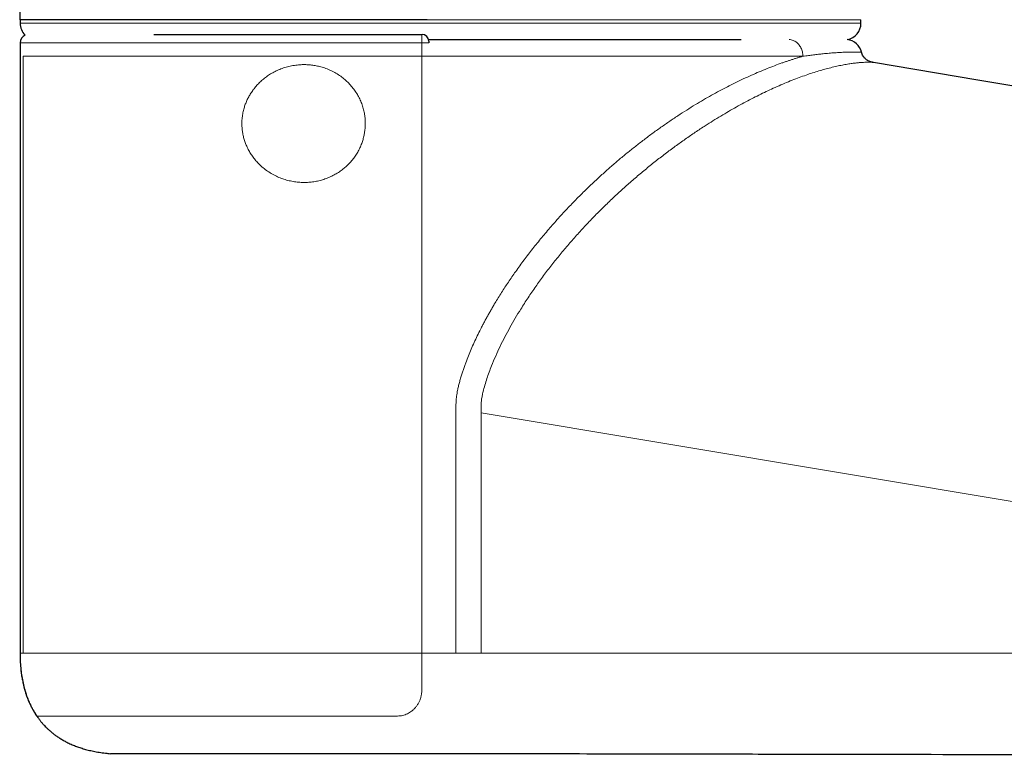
# Model space of a CAD drawing. Header units: millimetres. Extents: x 8 to 778, y 12 to 1829.
# Tile 175 of 256: x 645 to 704, y 979 to 1023. Entities that reach past the tile are written whole.
import ezdxf

# ---------------------------------------------------------------- set-up
doc = ezdxf.new("R2010")
doc.units = ezdxf.units.MM

msp = doc.modelspace()

# ---------------------------------------------------------------- linework, layer by layer
at = {"color": 7, "linetype": 'Continuous', "lineweight": 30}
for p, q in [((645.447, 1023.286), (645.447, 1023.086)), ((695.437, 1023.086), (695.437, 1023.286)), ((653.4, 1022.411), (669.342, 1022.411)), ((669.73, 1022.111), (688.304, 1022.111)), ((645.442, 1021.911), (645.442, 985.626))]:
    msp.add_line(p, q, dxfattribs=at)
at = {"color": 8, "linetype": 'Continuous', "lineweight": 0}
for p, q in [((670.165, 1023.286), (669.648, 1023.286)), ((669.325, 1021.911), (645.442, 1021.911)), ((669.325, 1021.911), (669.742, 1021.911)), ((669.325, 985.627), (669.325, 1021.911)), ((645.63, 985.627), (645.63, 1021.111)), ((691.985, 1021.111), (645.63, 1021.111)), ((695.82, 1020.868), (695.799, 1020.882)), ((696.182, 1020.74), (696.02, 1020.78)), ((672.855, 985.627), (672.855, 999.913)), ((752.623, 986.564), (672.855, 999.913)), ((669.325, 985.627), (669.337, 985.627)), ((755.287, 985.627), (672.855, 985.627)), ((669.325, 983.416), (669.34, 983.416)), ((667.891, 981.885), (667.892, 981.871))]:
    msp.add_line(p, q, dxfattribs=at)
at = {"color": 8, "linetype": 'Continuous', "lineweight": 0, "flags": 128}
msp.add_lwpolyline([(645.447, 1023.086), (645.456, 1023.086), (645.482, 1023.086), (645.524, 1023.086), (645.584, 1023.086), (645.661, 1023.086), (645.755, 1023.086), (645.866, 1023.086), (645.994, 1023.086), (646.138, 1023.086), (646.299, 1023.086), (646.477, 1023.086), (646.671, 1023.086), (646.881, 1023.086), (647.108, 1023.086), (647.35, 1023.086), (647.608, 1023.086), (647.882, 1023.086), (648.172, 1023.086), (648.476, 1023.086), (648.796, 1023.086), (649.131, 1023.086), (649.48, 1023.086), (649.843, 1023.086), (650.221, 1023.086), (650.612, 1023.086), (651.018, 1023.086), (651.436, 1023.086), (651.867, 1023.086), (652.312, 1023.086), (652.768, 1023.086), (653.237, 1023.086), (653.717, 1023.086), (654.209, 1023.086), (654.712, 1023.086), (655.226, 1023.086), (655.751, 1023.086), (656.285, 1023.086), (656.829, 1023.086), (657.382, 1023.086), (657.945, 1023.086), (658.516, 1023.086), (659.095, 1023.086), (659.682, 1023.086), (660.276, 1023.086), (660.877, 1023.086), (661.485, 1023.086), (662.099, 1023.086), (662.718, 1023.086), (663.343, 1023.086), (663.973, 1023.086), (664.607, 1023.086), (665.246, 1023.086), (665.887, 1023.086), (666.532, 1023.086), (667.18, 1023.086), (667.83, 1023.086), (668.481, 1023.086), (669.134, 1023.086), (669.788, 1023.086), (670.442, 1023.086), (671.097, 1023.086), (671.75, 1023.086), (672.403, 1023.086), (673.055, 1023.086), (673.705, 1023.086), (674.352, 1023.086), (674.997, 1023.086), (675.639, 1023.086), (676.277, 1023.086), (676.912, 1023.086), (677.541, 1023.086), (678.166, 1023.086), (678.786, 1023.086), (679.4, 1023.086), (680.008, 1023.086), (680.609, 1023.086), (681.203, 1023.086), (681.79, 1023.086), (682.369, 1023.086), (682.94, 1023.086), (683.502, 1023.086), (684.056, 1023.086), (684.6, 1023.086), (685.134, 1023.086), (685.658, 1023.086), (686.172, 1023.086), (686.675, 1023.086), (687.167, 1023.086), (687.648, 1023.086), (688.116, 1023.086), (688.573, 1023.086), (689.017, 1023.086), (689.449, 1023.086), (689.867, 1023.086), (690.272, 1023.086), (690.664, 1023.086), (691.041, 1023.086), (691.405, 1023.086), (691.754, 1023.086), (692.089, 1023.086), (692.408, 1023.086), (692.713, 1023.086), (693.002, 1023.086), (693.276, 1023.086), (693.535, 1023.086), (693.777, 1023.086), (694.004, 1023.086), (694.214, 1023.086), (694.408, 1023.086), (694.586, 1023.086), (694.747, 1023.086), (694.891, 1023.086), (695.019, 1023.086), (695.13, 1023.086), (695.224, 1023.086), (695.3, 1023.086), (695.36, 1023.086), (695.403, 1023.086), (695.429, 1023.086), (695.437, 1023.086), (695.437, 1023.086)], dxfattribs=at)
at = {"color": 7, "linetype": 'Continuous', "lineweight": 30, "flags": 128}
msp.add_lwpolyline([(723.148, 1016.209), (718.911, 1016.921), (711.323, 1018.196), (702.377, 1019.699), (696.182, 1020.74)], dxfattribs=at)
at = {"color": 7, "linetype": 'Continuous', "lineweight": 30}
for centre, radius, start, end in [((646.447, 1023.086), 1, 180.00008, 225.60308), ((694.437, 1023.086), 1, 280.70489, 0.00008), ((645.942, 1021.911), 0.5, 112.91736, 180), ((669.342, 1022.011), 0.4, 0, 90), ((694.501, 1021.111), 1, 13.71774, 82.98573)]:
    msp.add_arc(centre, radius, start, end, dxfattribs=at)
for points, knots in [([(645.475, 1029.516), (645.476, 1028.819), (645.48, 1027.426), (645.457, 1025.35), (645.436, 1023.97), (645.426, 1023.286)], [0, 0, 0, 0, 0.335346, 0.670713, 1, 1, 1, 1]), ([(646.096, 1023.286), (646.036, 1023.286), (645.915, 1023.286), (645.767, 1023.286), (645.644, 1023.286), (645.549, 1023.286), (645.479, 1023.286), (645.439, 1023.286), (645.423, 1023.286), (645.427, 1023.286), (645.427, 1023.286)], [0, 0, 0, 0, 0.140838, 0.281677, 0.423138, 0.564599, 0.705432, 0.846266, 0.987699, 1, 1, 1, 1]), ([(669.648, 1023.286), (669.377, 1023.286), (668.835, 1023.286), (668.022, 1023.286), (667.208, 1023.286), (666.395, 1023.286), (665.586, 1023.286), (664.779, 1023.286), (663.976, 1023.286), (663.221, 1023.286), (662.517, 1023.286), (661.864, 1023.286), (661.169, 1023.286), (660.436, 1023.286), (659.667, 1023.286), (658.909, 1023.286), (658.165, 1023.286), (657.472, 1023.286), (656.829, 1023.286), (656.232, 1023.286), (655.654, 1023.286), (655.094, 1023.286), (654.553, 1023.286), (653.985, 1023.286), (653.394, 1023.286), (652.784, 1023.286), (652.195, 1023.286), (651.626, 1023.286), (651.106, 1023.286), (650.633, 1023.286), (650.202, 1023.286), (649.782, 1023.286), (649.374, 1023.286), (648.978, 1023.286), (648.601, 1023.286), (648.243, 1023.286), (647.906, 1023.286), (647.589, 1023.286), (647.29, 1023.286), (647.009, 1023.286), (646.748, 1023.286), (646.508, 1023.286), (646.288, 1023.286), (646.16, 1023.286), (646.096, 1023.286)], [0, 0, 0, 0, 0.024881, 0.049761, 0.074904, 0.100061, 0.125218, 0.150361, 0.175787, 0.201214, 0.22239, 0.243569, 0.264745, 0.290597, 0.31647, 0.34235, 0.368223, 0.394075, 0.41602, 0.43797, 0.459916, 0.481098, 0.502283, 0.523465, 0.549328, 0.575213, 0.601105, 0.62699, 0.652853, 0.674812, 0.696776, 0.718736, 0.741663, 0.76459, 0.787652, 0.810718, 0.83378, 0.856749, 0.879718, 0.903525, 0.927339, 0.951147, 0.975573, 1, 1, 1, 1]), ([(669.742, 1022.011), (669.742, 1022.01), (669.742, 1022.009), (669.742, 1021.997), (669.742, 1021.974), (669.742, 1021.944), (669.742, 1021.922), (669.742, 1021.911)], [0, 0, 0, 0, 0.141912, 0.356635, 0.571153, 0.785575, 1, 1, 1, 1]), ([(695.799, 1020.882), (695.774, 1020.898), (695.714, 1020.938), (695.633, 1021.019), (695.56, 1021.121), (695.505, 1021.232), (695.483, 1021.31), (695.472, 1021.348)], [0, 0, 0, 0, 0.151816, 0.369355, 0.581178, 0.799235, 1, 1, 1, 1]), ([(696.182, 1020.74), (696.144, 1020.747), (696.071, 1020.761), (695.967, 1020.794), (695.878, 1020.834), (695.822, 1020.864), (695.799, 1020.88), (695.798, 1020.881)], [0, 0, 0, 0, 0.283643, 0.550963, 0.803591, 0.986268, 1, 1, 1, 1]), ([(696.182, 1020.74), (696.182, 1020.74), (696.182, 1020.74), (696.181, 1020.74), (696.18, 1020.74)], [0, 0, 0, 0, 0.008364, 1, 1, 1, 1]), ([(645.442, 985.627), (645.444, 985.501), (645.446, 985.259), (645.467, 984.91), (645.497, 984.587), (645.537, 984.29), (645.585, 984.016), (645.641, 983.752), (645.705, 983.497), (645.777, 983.255), (645.85, 983.041), (645.923, 982.852), (645.991, 982.691), (646.054, 982.555), (646.109, 982.442), (646.16, 982.343), (646.21, 982.252), (646.262, 982.161), (646.321, 982.063), (646.388, 981.958), (646.46, 981.851), (646.529, 981.755), (646.587, 981.677), (646.637, 981.612), (646.682, 981.556), (646.727, 981.502), (646.775, 981.447), (646.83, 981.384), (646.904, 981.305), (647, 981.206), (647.123, 981.088), (647.271, 980.956), (647.43, 980.827), (647.598, 980.704), (647.77, 980.587), (647.964, 980.468), (648.179, 980.35), (648.418, 980.233), (648.669, 980.125), (648.931, 980.028), (649.201, 979.94), (649.495, 979.859), (649.813, 979.787), (650.156, 979.725), (650.496, 979.681), (650.721, 979.652), (650.822, 979.639)], [0, 0, 0, 0, 0.041754, 0.080454, 0.116297, 0.149458, 0.1801, 0.208368, 0.239338, 0.267269, 0.292328, 0.314652, 0.334353, 0.350453, 0.364404, 0.376255, 0.38738, 0.398907, 0.410835, 0.425406, 0.440441, 0.453743, 0.464592, 0.47284, 0.480802, 0.488558, 0.496155, 0.505135, 0.516256, 0.532117, 0.550981, 0.572894, 0.597929, 0.619044, 0.642084, 0.667138, 0.694317, 0.723755, 0.755614, 0.784993, 0.816429, 0.850077, 0.886109, 0.924716, 0.96603, 1, 1, 1, 1]), ([(645.442, 985.627), (645.444, 985.478), (645.448, 985.184), (645.479, 984.751), (645.529, 984.333), (645.599, 983.931), (645.69, 983.546), (645.8, 983.176), (645.931, 982.823), (646.082, 982.487), (646.249, 982.173), (646.376, 981.979), (646.438, 981.885)], [0, 0, 0, 0, 0.113981, 0.22431, 0.331183, 0.434824, 0.535486, 0.633451, 0.729036, 0.822585, 0.914478, 1, 1, 1, 1]), ([(772.435, 979.43), (772.432, 979.43), (772.427, 979.43), (772.399, 979.43), (772.361, 979.43), (772.317, 979.43), (772.262, 979.43), (772.186, 979.431), (772.081, 979.431), (771.944, 979.431), (771.791, 979.431), (771.627, 979.431), (771.444, 979.432), (771.261, 979.432), (771.085, 979.432), (770.92, 979.433), (770.746, 979.433), (770.529, 979.433), (770.263, 979.434), (769.94, 979.434), (769.598, 979.435), (769.235, 979.435), (768.853, 979.436), (768.453, 979.437), (768.036, 979.438), (767.603, 979.438), (767.152, 979.439), (766.687, 979.44), (766.207, 979.441), (765.715, 979.442), (765.208, 979.443), (764.69, 979.444), (764.16, 979.445), (763.642, 979.447), (763.137, 979.448), (762.645, 979.449), (762.147, 979.45), (761.69, 979.451), (761.275, 979.452), (760.906, 979.453), (760.534, 979.454), (760.156, 979.455), (759.588, 979.456), (758.831, 979.458), (757.889, 979.46), (756.946, 979.462), (756.003, 979.465), (753.803, 979.47), (748.908, 979.482), (731.795, 979.523), (712.598, 979.564), (694.584, 979.597), (686.817, 979.612), (681.563, 979.622), (676.994, 979.631), (674.089, 979.635), (672.118, 979.637), (671.082, 979.638), (670.46, 979.638), (669.879, 979.639), (669.341, 979.639), (668.845, 979.639), (668.35, 979.639), (667.871, 979.639), (667.409, 979.64), (666.964, 979.64), (666.52, 979.64), (665.961, 979.64), (665.29, 979.64), (664.511, 979.64), (663.743, 979.64), (662.986, 979.64), (662.243, 979.639), (661.513, 979.639), (660.798, 979.639), (660.097, 979.639), (659.412, 979.639), (658.854, 979.639), (658.416, 979.639), (658.09, 979.639), (657.77, 979.638), (657.402, 979.638), (656.99, 979.638), (656.588, 979.638), (656.156, 979.638), (655.696, 979.638), (655.171, 979.638), (654.671, 979.638), (654.275, 979.638), (653.971, 979.638), (653.749, 979.638), (653.534, 979.638), (653.291, 979.638), (653.026, 979.638), (652.776, 979.639), (652.513, 979.639), (652.243, 979.639), (651.953, 979.639), (651.693, 979.639), (651.503, 979.639), (651.368, 979.639), (651.274, 979.639), (651.189, 979.639), (651.099, 979.639), (651.012, 979.639), (650.942, 979.639), (650.894, 979.639), (650.862, 979.639), (650.839, 979.639), (650.825, 979.639), (650.823, 979.639), (650.822, 979.639)], [0, 0, 0, 0, 0.003476, 0.007177, 0.00985, 0.012523, 0.015204, 0.017884, 0.022039, 0.026201, 0.029875, 0.03355, 0.037245, 0.04094, 0.043608, 0.046276, 0.048952, 0.051628, 0.055776, 0.059931, 0.064082, 0.068245, 0.072414, 0.076594, 0.080745, 0.084908, 0.089077, 0.093257, 0.097408, 0.101571, 0.10574, 0.10992, 0.114082, 0.118252, 0.121934, 0.125615, 0.129317, 0.133018, 0.13569, 0.138363, 0.141043, 0.143723, 0.146507, 0.153203, 0.1599, 0.166599, 0.1733, 0.179999, 0.213489, 0.27768, 0.544882, 0.622818, 0.661786, 0.710496, 0.734851, 0.759206, 0.772444, 0.77686, 0.781278, 0.785693, 0.789214, 0.792736, 0.796266, 0.799797, 0.802997, 0.806198, 0.809405, 0.812612, 0.818363, 0.824124, 0.829874, 0.835635, 0.841386, 0.847146, 0.852902, 0.858668, 0.864479, 0.8703, 0.873248, 0.876195, 0.879148, 0.8821, 0.886563, 0.891031, 0.894016, 0.899772, 0.905537, 0.911348, 0.917169, 0.920116, 0.923064, 0.926016, 0.928968, 0.933431, 0.937899, 0.940884, 0.946668, 0.952462, 0.958304, 0.964155, 0.967119, 0.970082, 0.97305, 0.976019, 0.980507, 0.985, 0.988003, 0.990999, 0.993998, 0.996998, 1, 1, 1, 1])]:
    msp.add_open_spline(points, degree=3, knots=knots, dxfattribs=at)
at = {"color": 8, "linetype": 'Continuous', "lineweight": 0}
for points, knots in [([(695.437, 1023.286), (695.423, 1023.286), (695.393, 1023.286), (695.153, 1023.286), (694.772, 1023.286), (694.238, 1023.286), (693.559, 1023.286), (692.736, 1023.286), (691.776, 1023.286), (690.685, 1023.286), (689.468, 1023.286), (688.135, 1023.286), (686.692, 1023.286), (685.149, 1023.286), (683.516, 1023.286), (681.802, 1023.286), (680.017, 1023.286), (678.174, 1023.286), (676.283, 1023.286), (674.356, 1023.286), (672.406, 1023.286), (671.004, 1023.286), (670.258, 1023.286), (670.165, 1023.286)], [0, 0, 0, 0, 0.04965, 0.099299, 0.148949, 0.198598, 0.248248, 0.297897, 0.347547, 0.397196, 0.446846, 0.496495, 0.546145, 0.595794, 0.645444, 0.695093, 0.744743, 0.794392, 0.844042, 0.893691, 0.943341, 0.99299, 1, 1, 1, 1]), ([(669.325, 1021.911), (669.325, 1021.938), (669.325, 1021.995), (669.325, 1022.076), (669.327, 1022.154), (669.328, 1022.224), (669.33, 1022.285), (669.333, 1022.336), (669.336, 1022.375), (669.339, 1022.404), (669.341, 1022.408), (669.342, 1022.411)], [0, 0, 0, 0, 0.1057838, 0.2146306, 0.3203923, 0.429215, 0.5349912, 0.6438294, 0.7496742, 0.8585871, 1, 1, 1, 1]), ([(691.985, 1021.111), (691.984, 1021.154), (691.981, 1021.242), (691.958, 1021.37), (691.922, 1021.494), (691.872, 1021.612), (691.809, 1021.721), (691.734, 1021.82), (691.65, 1021.906), (691.556, 1021.979), (691.454, 1022.037), (691.347, 1022.079), (691.249, 1022.103), (691.188, 1022.106), (691.163, 1022.108)], [0, 0, 0, 0, 0.0858785, 0.171757, 0.2576354, 0.3435139, 0.4293924, 0.5152709, 0.6011494, 0.6870279, 0.7729063, 0.8587848, 0.9446633, 1, 1, 1, 1]), ([(691.985, 1021.111), (691.928, 1021.094), (691.815, 1021.062), (691.641, 1021.01), (691.465, 1020.955), (691.287, 1020.898), (691.107, 1020.839), (690.925, 1020.777), (690.66, 1020.684), (690.305, 1020.554), (689.854, 1020.379), (689.393, 1020.189), (688.922, 1019.985), (688.444, 1019.766), (687.967, 1019.537), (687.494, 1019.3), (687.026, 1019.054), (686.553, 1018.795), (686.077, 1018.524), (685.585, 1018.231), (685.075, 1017.915), (684.546, 1017.575), (684.014, 1017.217), (683.479, 1016.844), (682.941, 1016.454), (682.414, 1016.058), (681.9, 1015.656), (681.399, 1015.252), (680.901, 1014.835), (680.406, 1014.406), (679.874, 1013.927), (679.304, 1013.394), (678.7, 1012.802), (678.105, 1012.191), (677.518, 1011.559), (677.04, 1011.02), (676.665, 1010.582), (676.392, 1010.254), (676.122, 1009.923), (675.858, 1009.59), (675.598, 1009.254), (675.343, 1008.915), (675.093, 1008.574), (674.783, 1008.14), (674.421, 1007.612), (674.017, 1006.991), (673.718, 1006.504), (673.513, 1006.155), (673.392, 1005.945), (673.274, 1005.736), (673.159, 1005.527), (673.046, 1005.317), (672.936, 1005.108), (672.794, 1004.833), (672.626, 1004.494), (672.437, 1004.091), (672.261, 1003.693), (672.095, 1003.295), (671.963, 1002.951), (671.859, 1002.664), (671.781, 1002.438), (671.706, 1002.206), (671.645, 1002.007), (671.598, 1001.84), (671.564, 1001.716), (671.533, 1001.595), (671.505, 1001.477), (671.479, 1001.363), (671.452, 1001.229), (671.423, 1001.076), (671.398, 1000.907), (671.378, 1000.745), (671.366, 1000.581), (671.36, 1000.434), (671.358, 1000.318), (671.357, 1000.242), (671.356, 1000.179), (671.356, 1000.11), (671.356, 1000.032), (671.356, 999.943), (671.356, 999.832), (671.356, 999.696), (671.356, 999.534), (671.357, 999.399), (671.357, 999.307), (671.357, 999.264), (671.357, 999.231), (671.357, 999.198), (671.357, 999.163), (671.357, 999.071), (671.358, 998.913), (671.358, 998.694), (671.358, 998.464), (671.358, 998.225), (671.358, 997.936), (671.358, 997.705), (671.357, 997.541), (671.357, 997.478), (671.357, 997.415), (671.357, 997.364), (671.357, 997.269), (671.357, 997.123), (671.357, 996.907), (671.357, 996.657), (671.357, 996.37), (671.357, 996.044), (671.357, 995.69), (671.357, 995.306), (671.357, 994.894), (671.357, 994.496), (671.357, 994.114), (671.357, 993.864), (671.357, 993.713), (671.357, 993.666), (671.357, 993.62), (671.357, 993.572), (671.357, 993.525), (671.357, 993.48), (671.357, 993.409), (671.357, 993.267), (671.357, 993.047), (671.357, 992.728), (671.357, 992.346), (671.357, 991.896), (671.358, 991.421), (671.358, 990.919), (671.358, 990.392), (671.358, 989.84), (671.358, 989.24), (671.358, 988.593), (671.357, 987.896), (671.357, 987.167), (671.357, 986.407), (671.357, 985.891), (671.357, 985.627)], [0, 0, 0, 0, 0.006854, 0.013659, 0.020417, 0.027127, 0.033791, 0.040408, 0.046979, 0.062309, 0.077514, 0.092601, 0.107577, 0.12245, 0.137226, 0.151079, 0.164859, 0.178575, 0.192234, 0.205841, 0.220609, 0.235416, 0.250272, 0.265185, 0.280163, 0.295123, 0.309174, 0.323205, 0.337225, 0.35124, 0.365257, 0.382937, 0.400664, 0.418453, 0.436316, 0.454295, 0.463111, 0.471896, 0.48065, 0.489376, 0.498074, 0.506747, 0.515397, 0.524024, 0.539395, 0.554496, 0.569338, 0.57428, 0.579193, 0.58408, 0.58894, 0.593774, 0.598582, 0.603365, 0.61262, 0.62166, 0.630488, 0.639109, 0.647957, 0.652901, 0.657741, 0.66248, 0.667754, 0.670439, 0.673047, 0.675578, 0.678033, 0.680412, 0.682716, 0.686395, 0.689875, 0.69312, 0.696314, 0.699904, 0.702094, 0.70335, 0.704536, 0.705928, 0.707527, 0.709333, 0.711345, 0.714284, 0.717577, 0.721221, 0.722532, 0.723174, 0.723836, 0.724517, 0.725216, 0.725936, 0.730116, 0.734847, 0.739295, 0.74414, 0.749382, 0.75691, 0.758156, 0.759419, 0.760699, 0.761996, 0.762565, 0.766491, 0.770867, 0.775694, 0.781727, 0.788342, 0.79554, 0.80332, 0.811682, 0.820627, 0.827613, 0.834918, 0.835858, 0.836804, 0.837755, 0.838711, 0.839672, 0.840638, 0.841477, 0.843998, 0.849293, 0.854828, 0.863435, 0.872565, 0.882218, 0.892394, 0.903093, 0.914314, 0.926059, 0.939582, 0.953737, 0.968525, 0.983946, 1, 1, 1, 1]), ([(695.472, 1021.348), (695.471, 1021.348), (695.47, 1021.348), (695.454, 1021.349), (695.429, 1021.351), (695.394, 1021.353), (695.348, 1021.356), (695.292, 1021.358), (695.226, 1021.36), (695.15, 1021.362), (695.066, 1021.363), (694.972, 1021.363), (694.869, 1021.362), (694.756, 1021.36), (694.633, 1021.357), (694.5, 1021.353), (694.357, 1021.347), (694.204, 1021.339), (694.04, 1021.33), (693.823, 1021.315), (693.542, 1021.293), (693.217, 1021.262), (692.907, 1021.23), (692.616, 1021.196), (692.31, 1021.157), (692.095, 1021.127), (691.985, 1021.111), (691.985, 1021.111)], [0, 0, 0, 0, 0.037875, 0.075792, 0.113724, 0.151745, 0.189781, 0.227907, 0.266049, 0.304234, 0.340985, 0.37775, 0.414678, 0.451605, 0.488595, 0.525584, 0.562939, 0.600295, 0.637716, 0.675136, 0.741242, 0.807437, 0.854961, 0.902518, 0.951241, 0.999995, 1, 1, 1, 1]), ([(658.712, 1017.83), (658.722, 1017.874), (658.752, 1017.998), (658.814, 1018.198), (658.902, 1018.426), (659.006, 1018.646), (659.129, 1018.864), (659.271, 1019.078), (659.433, 1019.287), (659.609, 1019.483), (659.807, 1019.673), (660.029, 1019.855), (660.276, 1020.025), (660.534, 1020.174), (660.813, 1020.306), (661.11, 1020.419), (661.426, 1020.51), (661.75, 1020.574), (662.061, 1020.608), (662.357, 1020.617), (662.637, 1020.605), (662.918, 1020.572), (663.196, 1020.518), (663.484, 1020.44), (663.78, 1020.331), (664.081, 1020.19), (664.37, 1020.021), (664.634, 1019.831), (664.874, 1019.623), (665.089, 1019.403), (665.285, 1019.164), (665.459, 1018.912), (665.609, 1018.646), (665.734, 1018.369), (665.835, 1018.083), (665.906, 1017.796), (665.949, 1017.512), (665.969, 1017.233), (665.966, 1016.953), (665.942, 1016.682), (665.898, 1016.419), (665.837, 1016.167), (665.755, 1015.913), (665.65, 1015.66), (665.52, 1015.409), (665.37, 1015.17), (665.202, 1014.946), (665.015, 1014.737), (664.813, 1014.543), (664.597, 1014.366), (664.364, 1014.202), (664.113, 1014.053), (663.846, 1013.922), (663.57, 1013.812), (663.283, 1013.725), (662.987, 1013.661), (662.684, 1013.621), (662.379, 1013.605), (662.07, 1013.614), (661.757, 1013.648), (661.442, 1013.709), (661.134, 1013.795), (660.828, 1013.909), (660.527, 1014.052), (660.232, 1014.227), (659.954, 1014.427), (659.714, 1014.637), (659.51, 1014.849), (659.337, 1015.056), (659.18, 1015.278), (659.039, 1015.513), (658.921, 1015.751), (658.825, 1015.989), (658.75, 1016.226), (658.692, 1016.47), (658.655, 1016.707), (658.632, 1016.963), (658.631, 1017.237), (658.654, 1017.537), (658.692, 1017.733), (658.712, 1017.83)], [0, 0, 0, 0, 0.005855, 0.016537, 0.02725, 0.037967, 0.048653, 0.060506, 0.072392, 0.08428, 0.096137, 0.109835, 0.123574, 0.137316, 0.151019, 0.166098, 0.181224, 0.196349, 0.211425, 0.224101, 0.236828, 0.249568, 0.262289, 0.27496, 0.289632, 0.304366, 0.319094, 0.333759, 0.347117, 0.360525, 0.373931, 0.387286, 0.40033, 0.413429, 0.426523, 0.439561, 0.451538, 0.463556, 0.475577, 0.487557, 0.498708, 0.509875, 0.521025, 0.533168, 0.545355, 0.557542, 0.569685, 0.581844, 0.59404, 0.60624, 0.618404, 0.631543, 0.644725, 0.657907, 0.671046, 0.684813, 0.698622, 0.712436, 0.726209, 0.740875, 0.755586, 0.770298, 0.784964, 0.800638, 0.81637, 0.832098, 0.847766, 0.85989, 0.872072, 0.884264, 0.896429, 0.908539, 0.919336, 0.93017, 0.941001, 0.951794, 0.961278, 0.974174, 0.987104, 1, 1, 1, 1]), ([(696.18, 1020.74), (696.178, 1020.74), (696.173, 1020.741), (696.13, 1020.746), (696.06, 1020.751), (695.96, 1020.755), (695.833, 1020.756), (695.678, 1020.753), (695.495, 1020.744), (695.284, 1020.727), (695.046, 1020.702), (694.781, 1020.665), (694.488, 1020.617), (694.17, 1020.556), (693.825, 1020.479), (693.471, 1020.391), (693.111, 1020.292), (692.748, 1020.184), (692.368, 1020.061), (691.971, 1019.923), (691.557, 1019.77), (691.128, 1019.6), (690.683, 1019.414), (690.241, 1019.218), (689.802, 1019.014), (689.37, 1018.804), (688.929, 1018.581), (688.48, 1018.343), (688.026, 1018.094), (687.568, 1017.833), (687.106, 1017.56), (686.643, 1017.276), (686.138, 1016.957), (685.589, 1016.596), (684.994, 1016.188), (684.396, 1015.76), (683.797, 1015.315), (683.199, 1014.851), (682.603, 1014.37), (682.011, 1013.872), (681.423, 1013.357), (680.842, 1012.826), (680.268, 1012.279), (679.702, 1011.717), (679.145, 1011.139), (678.599, 1010.546), (678.067, 1009.942), (677.552, 1009.329), (677.052, 1008.706), (676.567, 1008.07), (676.097, 1007.42), (675.644, 1006.757), (675.24, 1006.129), (674.882, 1005.539), (674.567, 1004.99), (674.267, 1004.432), (673.982, 1003.866), (673.716, 1003.291), (673.5, 1002.778), (673.328, 1002.329), (673.194, 1001.948), (673.074, 1001.563), (672.981, 1001.221), (672.916, 1000.925), (672.875, 1000.674), (672.854, 1000.421), (672.853, 1000.167), (672.854, 999.998), (672.855, 999.913)], [0, 0, 0, 0, 0.016233, 0.034448, 0.052664, 0.07088, 0.089096, 0.107311, 0.125526, 0.143743, 0.161958, 0.180173, 0.198389, 0.216605, 0.23482, 0.253035, 0.268974, 0.284913, 0.300851, 0.31679, 0.332729, 0.348667, 0.364606, 0.380545, 0.394825, 0.409106, 0.423389, 0.437677, 0.451941, 0.46597, 0.48007, 0.494093, 0.507832, 0.525348, 0.542892, 0.560493, 0.578066, 0.595645, 0.613227, 0.630809, 0.648388, 0.665967, 0.683547, 0.701128, 0.718709, 0.736291, 0.75387, 0.771099, 0.788328, 0.805557, 0.822786, 0.840016, 0.857244, 0.870781, 0.884319, 0.897856, 0.911393, 0.92493, 0.938467, 0.947082, 0.955696, 0.96431, 0.972924, 0.97834, 0.983753, 0.989167, 0.994582, 1, 1, 1, 1]), ([(669.325, 985.627), (669.076, 985.627), (668.578, 985.627), (667.834, 985.627), (667.091, 985.627), (666.323, 985.627), (665.528, 985.627), (664.71, 985.627), (663.899, 985.627), (663.094, 985.627), (662.298, 985.627), (661.511, 985.627), (660.734, 985.627), (659.968, 985.627), (659.214, 985.627), (658.472, 985.627), (657.744, 985.627), (657.03, 985.627), (656.331, 985.627), (655.647, 985.627), (654.981, 985.627), (654.332, 985.627), (653.7, 985.627), (653.088, 985.627), (652.495, 985.627), (651.922, 985.627), (651.37, 985.627), (650.839, 985.627), (650.331, 985.627), (649.844, 985.627), (649.381, 985.627), (648.942, 985.627), (648.527, 985.627), (648.136, 985.627), (647.77, 985.627), (647.43, 985.627), (647.115, 985.627), (646.827, 985.627), (646.565, 985.627), (646.33, 985.627), (646.122, 985.627), (645.941, 985.627), (645.787, 985.627), (645.662, 985.627), (645.564, 985.627), (645.494, 985.627), (645.451, 985.627), (645.445, 985.627), (645.442, 985.627)], [0, 0, 0, 0, 0.019592, 0.039185, 0.058777, 0.07837, 0.100314, 0.122257, 0.144201, 0.166144, 0.188088, 0.210031, 0.231975, 0.253919, 0.275862, 0.297806, 0.319749, 0.341693, 0.363636, 0.38558, 0.407524, 0.429467, 0.451411, 0.473354, 0.495298, 0.517241, 0.539185, 0.561129, 0.583072, 0.605016, 0.626959, 0.648903, 0.670846, 0.69279, 0.714734, 0.736677, 0.758621, 0.780564, 0.802508, 0.824451, 0.846395, 0.868339, 0.890282, 0.912226, 0.934169, 0.956113, 0.978056, 1, 1, 1, 1]), ([(670.24, 985.627), (669.96, 985.627), (669.4, 985.627), (668.561, 985.627), (667.725, 985.627), (666.891, 985.627), (666.062, 985.627), (665.253, 985.627), (664.465, 985.627), (663.699, 985.627), (662.94, 985.627), (662.188, 985.627), (661.43, 985.627), (660.666, 985.627), (659.898, 985.627), (659.143, 985.627), (658.4, 985.627), (657.67, 985.627), (656.969, 985.627), (656.296, 985.627), (655.65, 985.627), (655.019, 985.627), (654.403, 985.627), (653.791, 985.627), (653.185, 985.627), (652.587, 985.627), (652.009, 985.627), (651.452, 985.627), (650.916, 985.627), (650.412, 985.627), (649.939, 985.627), (649.496, 985.627), (649.074, 985.627), (648.674, 985.627), (648.287, 985.627), (647.917, 985.627), (647.565, 985.627), (647.241, 985.627), (647.014, 985.627), (646.904, 985.627), (646.885, 985.627)], [0, 0, 0, 0, 0.027505, 0.055011, 0.082516, 0.110022, 0.137527, 0.165032, 0.190966, 0.2169, 0.242834, 0.268768, 0.294702, 0.322207, 0.349712, 0.377218, 0.404723, 0.432229, 0.459734, 0.485668, 0.511602, 0.537535, 0.563469, 0.589403, 0.616908, 0.644414, 0.671919, 0.699425, 0.72693, 0.754435, 0.780369, 0.806303, 0.832237, 0.858171, 0.884105, 0.91161, 0.939115, 0.966621, 0.994126, 1, 1, 1, 1]), ([(669.325, 983.416), (669.325, 983.545), (669.325, 983.803), (669.325, 984.183), (669.325, 984.551), (669.325, 984.908), (669.325, 985.267), (669.325, 985.507), (669.325, 985.627)], [0, 0, 0, 0, 0.178891, 0.35842, 0.518088, 0.678078, 0.83892, 1, 1, 1, 1]), ([(672.855, 985.627), (672.616, 985.627), (672.117, 985.627), (671.618, 985.627), (671.357, 985.627)], [0, 0, 0, 0, 0.478108, 1, 1, 1, 1]), ([(667.891, 981.885), (667.942, 981.887), (668.044, 981.891), (668.193, 981.918), (668.337, 981.959), (668.474, 982.016), (668.603, 982.086), (668.728, 982.172), (668.847, 982.274), (668.958, 982.392), (669.06, 982.527), (669.15, 982.679), (669.225, 982.847), (669.281, 983.027), (669.318, 983.217), (669.323, 983.35), (669.325, 983.416)], [0, 0, 0, 0, 0.062346, 0.124977, 0.187388, 0.250407, 0.313626, 0.376701, 0.448176, 0.519846, 0.591349, 0.671649, 0.752184, 0.832468, 0.916241, 1, 1, 1, 1]), ([(646.439, 981.885), (646.438, 981.885), (646.433, 981.885), (646.454, 981.885), (646.505, 981.885), (646.584, 981.885), (646.677, 981.885), (646.777, 981.885), (646.893, 981.885), (647.034, 981.885), (647.202, 981.885), (647.389, 981.885), (647.585, 981.885), (647.785, 981.885), (648, 981.885), (648.216, 981.885), (648.43, 981.885), (648.638, 981.885), (648.856, 981.885), (649.085, 981.885), (649.324, 981.885), (649.574, 981.885), (649.833, 981.885), (650.142, 981.885), (650.507, 981.885), (650.909, 981.885), (651.305, 981.885), (651.69, 981.885), (652.088, 981.885), (652.474, 981.885), (652.843, 981.885), (653.193, 981.885), (653.552, 981.885), (653.919, 981.885), (654.295, 981.885), (654.68, 981.885), (655.072, 981.885), (655.467, 981.885), (655.865, 981.885), (656.264, 981.885), (656.67, 981.885), (657.187, 981.885), (657.821, 981.885), (658.581, 981.885), (659.359, 981.885), (660.079, 981.885), (660.736, 981.885), (661.326, 981.885), (661.922, 981.885), (662.575, 981.885), (663.285, 981.885), (664.052, 981.885), (664.828, 981.885), (665.612, 981.885), (666.385, 981.885), (667.145, 981.885), (667.642, 981.885), (667.891, 981.885)], [0, 0, 0, 0, 0.003577, 0.028662, 0.053884, 0.079106, 0.097321, 0.115536, 0.133803, 0.15207, 0.173277, 0.194504, 0.212321, 0.230138, 0.248004, 0.26587, 0.280357, 0.294845, 0.309359, 0.323872, 0.338504, 0.353137, 0.367796, 0.382455, 0.403667, 0.424899, 0.442722, 0.460544, 0.478415, 0.496285, 0.510777, 0.525269, 0.539787, 0.554304, 0.568941, 0.583577, 0.598241, 0.612904, 0.627084, 0.641264, 0.655468, 0.669673, 0.694756, 0.719839, 0.745059, 0.770279, 0.788492, 0.806706, 0.824971, 0.843237, 0.86599, 0.888742, 0.91152, 0.934374, 0.957254, 0.978617, 1, 1, 1, 1])]:
    msp.add_open_spline(points, degree=3, knots=knots, dxfattribs=at)
msp.add_open_spline([(671.357, 985.627), (671.171, 985.627), (670.799, 985.627), (670.426, 985.627), (670.24, 985.627)], degree=3, dxfattribs=at)

doc.saveas('drawing.dxf')
